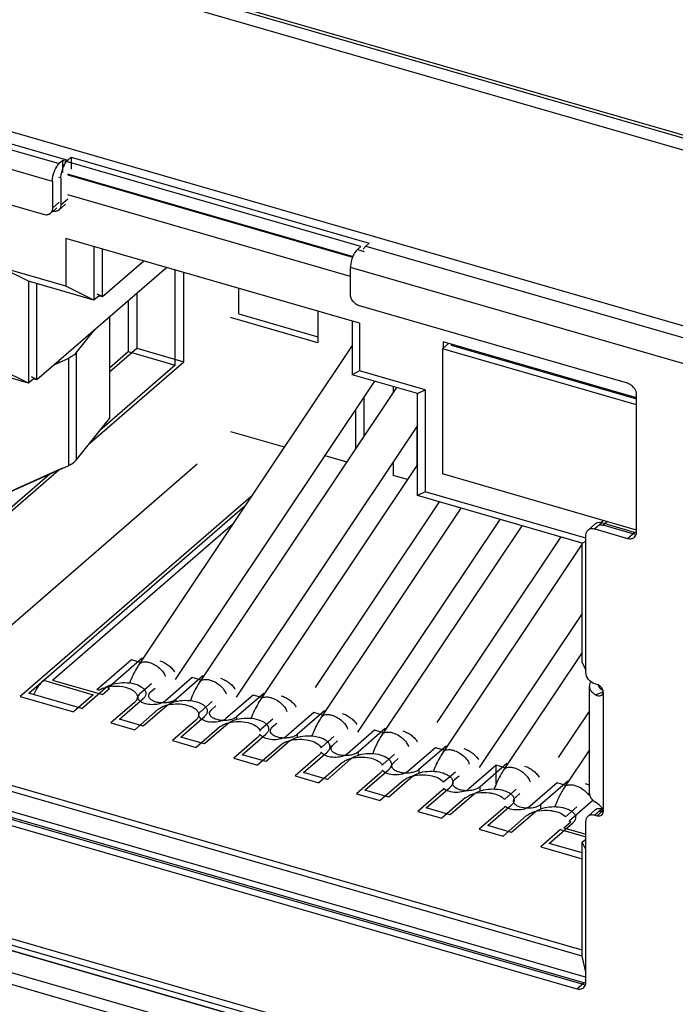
# Model space of a CAD drawing. Header units: millimetres. Extents: x 0 to 891, y -210 to 420.
# Tile 13 of 29: x 602 to 611, y 261 to 275. Entities that reach past the tile are written whole.
import ezdxf

# ---------------------------------------------------------------- set-up
doc = ezdxf.new("R2010")
doc.units = ezdxf.units.MM
doc.header["$LTSCALE"] = 0.01
doc.layers.get('0').update_dxf_attribs({"linetype": 'CONTINUOUS'})
doc.layers.add('02___PRT_ALL_AXES', color=7, linetype='CONTINUOUS')
doc.layers.add('INTF_YELLOW', color=7, linetype='CONTINUOUS')

msp = doc.modelspace()

# ---------------------------------------------------------------- linework, layer by layer
at = {"color": 7, "linetype": 'Continuous'}
for p, q in [((572.906, 284.146), (659.942, 259.021)), ((584.957, 280.841), (647.816, 262.695)), ((586.047, 280.569), (647.102, 262.944)), ((639.409, 262.394), (597.025, 274.629)), ((597.857, 274.216), (602.62, 272.841)), ((597.782, 274.151), (602.497, 272.79)), ((602.397, 272.53), (597.682, 273.891)), ((602.267, 272.048), (598.37, 273.173)), ((602.547, 272.833), (602.497, 272.79)), ((602.547, 272.66), (602.547, 272.833)), ((606.877, 271.583), (602.547, 272.833)), ((602.62, 272.841), (602.67, 272.884)), ((602.67, 272.884), (602.67, 272.711)), ((602.67, 272.884), (607, 271.634)), ((602.612, 272.641), (606.764, 271.442)), ((602.62, 272.624), (606.758, 271.43)), ((602.397, 272.53), (602.397, 272.14)), ((602.52, 272.581), (602.489, 272.59)), ((602.52, 272.581), (602.52, 272.191)), ((606.727, 271.15), (602.62, 272.336)), ((602.397, 272.14), (602.497, 272.227)), ((602.588, 272.202), (602.488, 272.115)), ((602.52, 272.191), (602.62, 272.278)), ((602.396, 272.091), (602.461, 272.147)), ((602.59, 271.703), (602.59, 271.01)), ((606.86, 270.471), (602.59, 271.703)), ((606.95, 271.591), (607, 271.634)), ((603, 271.585), (603, 270.805)), ((603.123, 270.857), (603.123, 271.549)), ((606.827, 271.54), (606.877, 271.583)), ((606.827, 271.54), (606.927, 271.511)), ((606.95, 271.591), (616.26, 268.903)), ((603.123, 270.857), (603.723, 271.376)), ((602.047, 271.08), (601.638, 271.285)), ((602.59, 271.01), (601.638, 271.285)), ((602.17, 269.651), (604.053, 271.281)), ((604.182, 269.861), (604.182, 271.244)), ((604.305, 269.912), (604.305, 271.208)), ((606.727, 270.89), (606.727, 271.28)), ((616.037, 268.592), (606.727, 271.28)), ((602.047, 271.08), (602.047, 269.6)), ((603, 270.805), (602.047, 271.08)), ((602.17, 269.651), (602.17, 271.045)), ((603, 270.805), (602.59, 271.01)), ((603.621, 270.907), (603.621, 270.11)), ((605.105, 270.605), (605.105, 270.977)), ((603.075, 270.87), (603, 270.805)), ((603.123, 270.857), (603.045, 270.895)), ((603.075, 270.87), (603.123, 270.857)), ((603.498, 270.801), (603.498, 270.058)), ((606.255, 270.645), (606.255, 270.186)), ((610.754, 269.598), (606.857, 270.723)), ((603.225, 270.564), (603.225, 269.087)), ((606.255, 270.186), (604.982, 270.554)), ((605.105, 270.605), (606.255, 270.273)), ((606.75, 270.502), (606.75, 269.723)), ((606.86, 270.471), (606.86, 269.778)), ((602.741, 270.04), (603.014, 270.381)), ((602.047, 269.6), (599.657, 270.29)), ((608.072, 270.199), (608.072, 270.105)), ((610.884, 269.387), (608.072, 270.199)), ((603.225, 269.767), (603.621, 270.11)), ((603.225, 269.822), (603.498, 270.058)), ((603.498, 270.058), (604.182, 269.861)), ((603.621, 270.11), (604.305, 269.912)), ((606.75, 270.148), (603.656, 265.517)), ((608.153, 270.175), (608.066, 270.1)), ((608.066, 270.1), (608.066, 268.281)), ((610.884, 269.286), (608.066, 270.1)), ((608.188, 270.151), (608.201, 270.162)), ((608.188, 270.151), (610.884, 269.373)), ((602.43, 269.876), (602.514, 269.914)), ((602.432, 269.873), (602.637, 269.965)), ((602.637, 268.406), (602.637, 269.965)), ((602.741, 270.04), (602.741, 268.481)), ((602.94, 268.73), (604.305, 269.912)), ((602.047, 269.6), (601.638, 269.804)), ((604.182, 269.861), (603.082, 268.908)), ((606.86, 269.778), (606.75, 269.723)), ((607.812, 269.503), (606.86, 269.778)), ((602.122, 269.665), (602.047, 269.6)), ((602.17, 269.651), (602.093, 269.69)), ((602.122, 269.665), (602.17, 269.651)), ((607.078, 269.628), (604.181, 265.293)), ((607.703, 269.448), (606.75, 269.723)), ((607.395, 269.537), (604.539, 265.262)), ((607.347, 269.551), (607.347, 269.464)), ((607.703, 269.448), (607.812, 269.503)), ((607.812, 269.503), (607.812, 268.022)), ((606.924, 268.831), (606.924, 269.398)), ((607.703, 267.967), (607.703, 269.448)), ((610.884, 267.438), (610.884, 269.43)), ((606.801, 269.214), (606.801, 268.647)), ((602.741, 268.481), (603.225, 269.087)), ((604.982, 268.9), (605.765, 268.674)), ((607.703, 268.987), (605.064, 265.038)), ((607.693, 268.972), (607.693, 268.405)), ((606.355, 268.547), (606.672, 268.455)), ((599.192, 266.859), (602.514, 268.355)), ((599.315, 266.911), (602.637, 268.406)), ((599.78, 264.339), (604.502, 268.428)), ((599.78, 265.993), (602.49, 268.34)), ((607.703, 268.42), (605.422, 265.007)), ((607.347, 268.454), (607.347, 268.26)), ((602.357, 268.28), (599.657, 265.942)), ((607.556, 268.2), (607.347, 268.26)), ((610.884, 267.467), (608.066, 268.281)), ((605.279, 267.947), (601.93, 265.046)), ((607.812, 268.022), (607.703, 267.967)), ((610.093, 267.277), (607.703, 267.967)), ((610.148, 267.348), (607.812, 268.022)), ((602.053, 265.098), (605.192, 267.816)), ((608.015, 267.877), (606.213, 265.18)), ((608.332, 267.785), (606.306, 264.752)), ((608.898, 267.622), (606.831, 264.528)), ((602.398, 265.287), (605.017, 267.555)), ((609.216, 267.53), (607.189, 264.497)), ((610.18, 267.467), (610.28, 267.554)), ((610.378, 267.57), (610.278, 267.483)), ((610.278, 267.483), (610.754, 267.346)), ((610.402, 267.605), (610.371, 267.578)), ((610.854, 267.433), (610.378, 267.57)), ((610.463, 267.589), (610.4, 267.535)), ((610.864, 267.401), (610.4, 267.535)), ((609.782, 267.367), (607.98, 264.67)), ((610.148, 265.399), (610.148, 267.391)), ((610.754, 267.346), (610.854, 267.433)), ((610.093, 267.266), (608.072, 264.242)), ((610.093, 267.277), (610.148, 267.305)), ((610.093, 265.536), (610.093, 267.277)), ((610.093, 266.256), (608.597, 264.018)), ((610.093, 265.689), (608.956, 263.987)), ((603.544, 265.579), (603.044, 265.146)), ((603.7, 265.604), (603.2, 265.171)), ((603.672, 265.542), (603.544, 265.579)), ((603.7, 265.604), (603.711, 265.6)), ((610.093, 265.536), (610.148, 265.434)), ((604.428, 265.324), (604.033, 264.982)), ((604.583, 265.349), (604.188, 265.007)), ((604.556, 265.287), (604.428, 265.324)), ((604.583, 265.349), (604.594, 265.345)), ((602.268, 265.284), (602.991, 265.075)), ((602.398, 265.287), (603.126, 265.077)), ((603.834, 265.23), (603.669, 265.087)), ((610.2, 265.197), (610.208, 265.238)), ((610.2, 263.638), (610.2, 265.197)), ((610.208, 265.238), (610.217, 265.258)), ((610.313, 265.222), (610.278, 265.232)), ((601.93, 265.046), (602.701, 264.824)), ((602.824, 264.875), (602.053, 265.098)), ((602.991, 265.075), (602.701, 264.824)), ((602.824, 264.875), (603.166, 265.172)), ((603.069, 265.139), (603.044, 265.146)), ((603.126, 265.077), (603.226, 265.163)), ((603.2, 265.171), (603.226, 265.163)), ((603.888, 265.167), (603.824, 265.112)), ((605.311, 265.069), (604.916, 264.727)), ((605.466, 265.094), (605.071, 264.752)), ((605.439, 265.032), (605.311, 265.069)), ((605.466, 265.094), (605.478, 265.09)), ((610.286, 265.073), (610.397, 265.117)), ((610.4, 265.11), (610.4, 263.378)), ((603.589, 264.963), (603.247, 264.666)), ((603.369, 264.718), (603.712, 265.014)), ((604.058, 264.914), (603.716, 264.618)), ((604.188, 265.007), (604.188, 264.972)), ((604.717, 264.975), (604.552, 264.832)), ((604.772, 264.912), (604.707, 264.857)), ((603.935, 264.863), (603.593, 264.566)), ((604.261, 264.46), (604.604, 264.757)), ((604.523, 264.784), (604.523, 264.782)), ((604.524, 264.78), (604.524, 264.782)), ((605.071, 264.752), (605.071, 264.713)), ((606.194, 264.814), (605.799, 264.472)), ((606.35, 264.839), (605.955, 264.497)), ((606.322, 264.777), (606.194, 264.814)), ((606.35, 264.839), (606.361, 264.835)), ((610.2, 264.839), (609.746, 264.16)), ((603.247, 264.666), (603.593, 264.566)), ((603.716, 264.618), (603.369, 264.718)), ((604.481, 264.706), (604.139, 264.409)), ((604.95, 264.657), (604.608, 264.36)), ((605.601, 264.72), (605.436, 264.577)), ((605.655, 264.657), (605.591, 264.602)), ((604.827, 264.606), (604.485, 264.309)), ((605.153, 264.203), (605.496, 264.499)), ((605.955, 264.497), (605.955, 264.453)), ((606.484, 264.465), (606.319, 264.322)), ((607.078, 264.559), (606.683, 264.217)), ((607.233, 264.584), (606.838, 264.242)), ((607.206, 264.522), (607.078, 264.559)), ((607.233, 264.584), (607.244, 264.58)), ((610.093, 261.362), (599.78, 264.339)), ((604.139, 264.409), (604.485, 264.309)), ((604.608, 264.36), (604.261, 264.46)), ((605.373, 264.448), (605.031, 264.151)), ((605.719, 264.348), (605.377, 264.051)), ((605.842, 264.399), (605.5, 264.103)), ((606.538, 264.402), (606.474, 264.347)), ((608.116, 264.329), (607.721, 263.987)), ((608.116, 264.329), (608.128, 264.325)), ((610.093, 261.276), (599.657, 264.288)), ((605.5, 264.103), (605.153, 264.203)), ((606.265, 264.191), (605.923, 263.894)), ((606.045, 263.945), (606.388, 264.242)), ((606.838, 264.242), (606.838, 264.194)), ((607.367, 264.21), (607.202, 264.067)), ((607.961, 264.304), (607.566, 263.962)), ((608.089, 264.267), (607.961, 264.304)), ((610.2, 264.272), (609.839, 263.732)), ((610.118, 260.89), (599.206, 264.04)), ((610.141, 260.97), (599.329, 264.091)), ((605.031, 264.151), (605.377, 264.051)), ((606.611, 264.091), (606.269, 263.794)), ((606.734, 264.142), (606.392, 263.845)), ((607.422, 264.147), (607.358, 264.092)), ((608.844, 264.049), (608.449, 263.707)), ((609, 264.074), (608.605, 263.732)), ((608.844, 263.779), (608.844, 264.049)), ((608.972, 264.012), (608.844, 264.049)), ((609, 264.074), (609.011, 264.07)), ((599.106, 263.953), (610.018, 260.803)), ((610.127, 260.859), (599.229, 264.005)), ((605.923, 263.894), (606.269, 263.794)), ((606.392, 263.845), (606.045, 263.945)), ((607.157, 263.933), (606.815, 263.636)), ((606.937, 263.688), (607.28, 263.984)), ((607.721, 263.987), (607.721, 263.934)), ((608.086, 263.812), (608.251, 263.955)), ((608.305, 263.892), (608.241, 263.837)), ((607.503, 263.833), (607.161, 263.536)), ((607.626, 263.884), (607.284, 263.588)), ((609.728, 263.794), (609.333, 263.452)), ((609.883, 263.819), (609.488, 263.477)), ((609.856, 263.757), (609.728, 263.794)), ((609.883, 263.819), (609.894, 263.815)), ((606.815, 263.636), (607.161, 263.536)), ((607.284, 263.588), (606.937, 263.688)), ((608.049, 263.676), (607.707, 263.379)), ((607.829, 263.43), (608.172, 263.727)), ((608.518, 263.627), (608.176, 263.33)), ((608.605, 263.732), (608.605, 263.674)), ((609.134, 263.7), (608.969, 263.557)), ((609.188, 263.637), (609.124, 263.582)), ((608.395, 263.576), (608.053, 263.279)), ((608.721, 263.173), (609.064, 263.469)), ((609.488, 263.477), (609.488, 263.414)), ((610.255, 263.541), (609.903, 263.236)), ((610.309, 263.497), (610.286, 263.514)), ((607.707, 263.379), (608.053, 263.279)), ((608.176, 263.33), (607.829, 263.43)), ((608.941, 263.418), (608.599, 263.121)), ((609.41, 263.369), (609.068, 263.073)), ((610.017, 263.445), (609.85, 263.301)), ((610.18, 263.31), (610.28, 263.397)), ((610.378, 263.413), (610.278, 263.327)), ((610.278, 263.327), (610.313, 263.316)), ((610.313, 263.316), (610.393, 263.386)), ((610.366, 263.417), (610.38, 263.429)), ((610.391, 263.409), (610.378, 263.413)), ((609.287, 263.318), (608.945, 263.021)), ((609.613, 262.915), (609.956, 263.212)), ((609.829, 263.142), (609.929, 263.228)), ((609.929, 263.228), (609.903, 263.236)), ((610.148, 260.896), (610.148, 263.234)), ((608.599, 263.121), (608.945, 263.021)), ((609.068, 263.073), (608.721, 263.173)), ((609.781, 263.115), (609.491, 262.864)), ((609.781, 263.115), (610.148, 263.009)), ((609.829, 263.142), (610.148, 263.049)), ((610.093, 262.777), (609.613, 262.915)), ((610.093, 262.93), (610.148, 262.977)), ((610.093, 261.276), (610.093, 262.93)), ((610.148, 262.827), (610.093, 262.93)), ((609.491, 262.864), (610.093, 262.69)), ((598.044, 262.615), (637.514, 251.221)), ((597.175, 262.375), (639.409, 250.183)), ((597.025, 262.245), (639.409, 250.01)), ((637.559, 251.115), (599.064, 262.227)), ((610.148, 261.042), (610.093, 261.276)), ((610.018, 260.803), (610.118, 260.89))]:
    msp.add_line(p, q, dxfattribs=at)
for centre, radius, start, end in [((602.935, 272.581), 0.413, 153.6626, 159.0069), ((602.949, 272.57), 0.43, 168.7227, 170.5202), ((602.96, 272.568), 0.441, 167.3908, 168.7225), ((602.975, 272.565), 0.457, 158.9705, 167.4049), ((602.31, 272.128), 0.0843, 305.428, 310.9823), ((602.433, 272.179), 0.0843, 304.9634, 310.9817), ((602.432, 272.18), 0.0854, 311.0106, 320.7885), ((607.156, 271.274), 0.429, 156.672, 158.9562), ((602.353, 268.715), 0.395, 294.1634, 298.9667), ((602.475, 268.767), 0.395, 294.1634, 298.9667), ((610.335, 267.49), 0.0843, 125.428, 130.9823), ((610.339, 267.437), 0.139, 73.8681, 79.9826), ((610.76, 267.438), 0.124, 355.9495, 0.0127), ((603.294, 264.71), 0.487, 103.0204, 105.4053), ((603.315, 264.995), 0.231, 123.6506, 125.1124), ((603.301, 264.68), 0.518, 101.7529, 103.0327), ((603.33, 264.972), 0.259, 119.455, 123.5996), ((603.307, 264.651), 0.548, 99.1695, 101.7424), ((603.313, 264.608), 0.591, 94.3233, 99.1537), ((610.301, 265.197), 0.101, 179.8572, 189.4077), ((602.993, 264.664), 0.963, 153.7006, 154.5302), ((603.948, 265.08), 0.13, 306.317, 310.8244), ((604.197, 264.402), 0.539, 98.4022, 103.3024), ((604.728, 265.04), 0.364, 256.975, 262.2311), ((604.835, 264.821), 0.124, 308.591, 310.876), ((605.088, 264.152), 0.531, 99.7723, 103.0007), ((605.411, 264.553), 0.134, 37.1822, 40.7895), ((605.979, 263.898), 0.528, 100.4494, 102.7942), ((606.227, 264.204), 0.253, 57.1755, 59.5893), ((606.35, 264.32), 0.0799, 0.1639, 9.6654), ((606.344, 264.322), 0.0859, 340.9982, 345.6203), ((606.87, 263.643), 0.525, 100.9843, 102.6001), ((607.108, 263.928), 0.275, 59.6581, 60.9977), ((607.118, 263.946), 0.254, 57.1769, 59.6734), ((607.237, 264.064), 0.0848, 342.7927, 345.6369), ((607.762, 263.388), 0.523, 101.4493, 102.407), ((608.266, 263.784), 0.0529, 173.9357, 179.9513), ((608.266, 263.784), 0.0533, 180.0039, 190.9559), ((608.657, 263.115), 0.539, 98.4987, 103.2942), ((608.916, 263.453), 0.228, 53.9387, 57.1848), ((608.929, 263.47), 0.207, 51.4853, 53.9249), ((609.044, 263.471), 0.114, 130.8528, 134.7314), ((609.017, 263.55), 0.0891, 337.9408, 343.7083), ((609.161, 263.525), 0.0655, 152.6379, 156.2892), ((609.027, 263.548), 0.0792, 0.1343, 5.3144), ((609.549, 262.86), 0.536, 98.945, 103.2075), ((609.809, 263.196), 0.227, 53.8095, 57.1873), ((610.335, 263.333), 0.0843, 125.428, 130.9823), ((610.339, 263.28), 0.139, 73.8681, 79.9826), ((610.364, 263.255), 0.128, 81.4345, 85.1948), ((610.362, 263.246), 0.138, 73.8512, 81.3953), ((610.024, 260.896), 0.124, 355.9495, 0.0127)]:
    msp.add_arc(centre, radius, start, end, dxfattribs=at)
for points, knots in [([(602.397, 272.53), (602.397, 272.58), (602.413, 272.655), (602.454, 272.741), (602.482, 272.776), (602.497, 272.79)], [0, 0, 0, 0, 0.530636, 0.788415, 1, 1, 1, 1]), ([(602.564, 272.764), (602.568, 272.772), (602.583, 272.8), (602.602, 272.826), (602.62, 272.841)], [0, 0, 0, 0, 0.281516, 1, 1, 1, 1]), ([(602.52, 272.581), (602.52, 272.586), (602.52, 272.606), (602.522, 272.626), (602.525, 272.641)], [0, 0, 0, 0, 0.237737, 1, 1, 1, 1]), ([(602.52, 272.191), (602.52, 272.187), (602.519, 272.171), (602.515, 272.155), (602.51, 272.144)], [0, 0, 0, 0, 0.260299, 1, 1, 1, 1]), ([(602.317, 272.043), (602.313, 272.043), (602.296, 272.042), (602.279, 272.044), (602.267, 272.048)], [0, 0, 0, 0, 0.240571, 1, 1, 1, 1]), ([(602.359, 272.059), (602.35, 272.053), (602.336, 272.046), (602.321, 272.044), (602.317, 272.043)], [0, 0, 0, 0, 0.741367, 1, 1, 1, 1]), ([(602.397, 272.14), (602.397, 272.136), (602.396, 272.12), (602.392, 272.104), (602.387, 272.093)], [0, 0, 0, 0, 0.260299, 1, 1, 1, 1]), ([(606.827, 271.54), (606.814, 271.528), (606.789, 271.497), (606.771, 271.463), (606.763, 271.443)], [0, 0, 0, 0, 0.452666, 1, 1, 1, 1]), ([(606.95, 271.591), (606.946, 271.588), (606.932, 271.574), (606.92, 271.557), (606.911, 271.544)], [0, 0, 0, 0, 0.223707, 1, 1, 1, 1]), ([(606.756, 271.428), (606.752, 271.415), (606.736, 271.368), (606.727, 271.317), (606.727, 271.28)], [0, 0, 0, 0, 0.258185, 1, 1, 1, 1]), ([(606.857, 270.723), (606.821, 270.733), (606.757, 270.78), (606.727, 270.853), (606.727, 270.89)], [0, 0, 0, 0, 0.505913, 1, 1, 1, 1]), ([(602.716, 270.014), (602.71, 270.009), (602.686, 269.99), (602.659, 269.975), (602.637, 269.965)], [0, 0, 0, 0, 0.230544, 1, 1, 1, 1]), ([(610.804, 269.573), (610.8, 269.576), (610.785, 269.586), (610.767, 269.594), (610.754, 269.598)], [0, 0, 0, 0, 0.258277, 1, 1, 1, 1]), ([(610.884, 269.43), (610.884, 269.439), (610.88, 269.476), (610.863, 269.511), (610.846, 269.533)], [0, 0, 0, 0, 0.235915, 1, 1, 1, 1]), ([(610.148, 267.391), (610.148, 267.406), (610.153, 267.434), (610.169, 267.458), (610.18, 267.467)], [0, 0, 0, 0, 0.519904, 1, 1, 1, 1]), ([(610.18, 267.467), (610.192, 267.478), (610.225, 267.492), (610.26, 267.488), (610.278, 267.483)], [0, 0, 0, 0, 0.473395, 1, 1, 1, 1]), ([(610.363, 267.573), (610.35, 267.576), (610.322, 267.576), (610.296, 267.566), (610.286, 267.559)], [0, 0, 0, 0, 0.521097, 1, 1, 1, 1]), ([(610.754, 267.346), (610.772, 267.341), (610.807, 267.337), (610.84, 267.352), (610.852, 267.363)], [0, 0, 0, 0, 0.526605, 1, 1, 1, 1]), ([(610.852, 267.363), (610.862, 267.371), (610.877, 267.391), (610.883, 267.417), (610.884, 267.43)], [0, 0, 0, 0, 0.482798, 1, 1, 1, 1]), ([(603.656, 265.517), (603.642, 265.497), (603.588, 265.41), (603.545, 265.317), (603.518, 265.244)], [0, 0, 0, 0, 0.238858, 1, 1, 1, 1]), ([(603.656, 265.517), (603.662, 265.526), (603.679, 265.542), (603.715, 265.553), (603.758, 265.553), (603.788, 265.547), (603.804, 265.542)], [0, 0, 0, 0, 0.19759, 0.423184, 0.691181, 1, 1, 1, 1]), ([(603.804, 265.542), (603.858, 265.527), (603.933, 265.484), (604.006, 265.407), (604.03, 265.362), (604.036, 265.341)], [0, 0, 0, 0, 0.529929, 0.784983, 1, 1, 1, 1]), ([(603.955, 265.568), (603.977, 265.562), (604.02, 265.544), (604.079, 265.507), (604.13, 265.462), (604.158, 265.426), (604.169, 265.408)], [0, 0, 0, 0, 0.249164, 0.511078, 0.767197, 1, 1, 1, 1]), ([(610.278, 265.232), (610.242, 265.242), (610.178, 265.289), (610.148, 265.363), (610.148, 265.399)], [0, 0, 0, 0, 0.505913, 1, 1, 1, 1]), ([(602.268, 265.284), (602.24, 265.26), (602.188, 265.199), (602.148, 265.129), (602.129, 265.091)], [0, 0, 0, 0, 0.456436, 1, 1, 1, 1]), ([(603.069, 265.139), (603.075, 265.143), (603.106, 265.161), (603.138, 265.173), (603.164, 265.18)], [0, 0, 0, 0, 0.228883, 1, 1, 1, 1]), ([(603.203, 265.197), (603.237, 265.217), (603.319, 265.244), (603.449, 265.255), (603.577, 265.24), (603.656, 265.21), (603.688, 265.189)], [0, 0, 0, 0, 0.235588, 0.505278, 0.772163, 1, 1, 1, 1]), ([(603.269, 265.197), (603.289, 265.199), (603.366, 265.201), (603.444, 265.19), (603.497, 265.171)], [0, 0, 0, 0, 0.259705, 1, 1, 1, 1]), ([(603.688, 265.189), (603.693, 265.186), (603.711, 265.173), (603.728, 265.157), (603.737, 265.144)], [0, 0, 0, 0, 0.27375, 1, 1, 1, 1]), ([(604.539, 265.262), (604.525, 265.242), (604.471, 265.155), (604.428, 265.061), (604.401, 264.988)], [0, 0, 0, 0, 0.238841, 1, 1, 1, 1]), ([(604.539, 265.262), (604.545, 265.271), (604.562, 265.287), (604.598, 265.298), (604.641, 265.298), (604.672, 265.292), (604.688, 265.287)], [0, 0, 0, 0, 0.19759, 0.423184, 0.691181, 1, 1, 1, 1]), ([(604.688, 265.287), (604.741, 265.272), (604.816, 265.229), (604.889, 265.152), (604.913, 265.107), (604.92, 265.086)], [0, 0, 0, 0, 0.529929, 0.784983, 1, 1, 1, 1]), ([(604.839, 265.313), (604.86, 265.307), (604.903, 265.289), (604.963, 265.252), (605.014, 265.207), (605.041, 265.171), (605.052, 265.153)], [0, 0, 0, 0, 0.249164, 0.511078, 0.767197, 1, 1, 1, 1]), ([(610.227, 265.123), (610.224, 265.128), (610.212, 265.145), (610.204, 265.165), (610.201, 265.18)], [0, 0, 0, 0, 0.267897, 1, 1, 1, 1]), ([(610.346, 265.205), (610.344, 265.207), (610.333, 265.214), (610.322, 265.219), (610.313, 265.222)], [0, 0, 0, 0, 0.258277, 1, 1, 1, 1]), ([(610.35, 265.175), (610.348, 265.177), (610.339, 265.189), (610.332, 265.202), (610.329, 265.212)], [0, 0, 0, 0, 0.262683, 1, 1, 1, 1]), ([(603.497, 265.171), (603.517, 265.164), (603.552, 265.149), (603.595, 265.118), (603.624, 265.082), (603.631, 265.055), (603.631, 265.042)], [0, 0, 0, 0, 0.312304, 0.58001, 0.804384, 1, 1, 1, 1]), ([(603.642, 265.048), (603.643, 265.051), (603.649, 265.067), (603.66, 265.079), (603.669, 265.087)], [0, 0, 0, 0, 0.228498, 1, 1, 1, 1]), ([(603.738, 265.044), (603.736, 265.041), (603.729, 265.03), (603.719, 265.021), (603.712, 265.014)], [0, 0, 0, 0, 0.237027, 1, 1, 1, 1]), ([(603.737, 265.144), (603.74, 265.14), (603.749, 265.125), (603.754, 265.106), (603.754, 265.093)], [0, 0, 0, 0, 0.266995, 1, 1, 1, 1]), ([(603.754, 265.093), (603.754, 265.089), (603.753, 265.071), (603.745, 265.055), (603.738, 265.044)], [0, 0, 0, 0, 0.240258, 1, 1, 1, 1]), ([(603.796, 265.059), (603.796, 265.069), (603.802, 265.089), (603.816, 265.104), (603.824, 265.112)], [0, 0, 0, 0, 0.461002, 1, 1, 1, 1]), ([(604.188, 265.007), (604.175, 264.996), (604.142, 264.977), (604.085, 264.96), (604.019, 264.953), (603.953, 264.956), (603.892, 264.969), (603.848, 264.988), (603.821, 265.009), (603.803, 265.028), (603.796, 265.047), (603.796, 265.059)], [0, 0, 0, 0, 0.114013, 0.250487, 0.400952, 0.553833, 0.697127, 0.820778, 0.873561, 0.92029, 1, 1, 1, 1]), ([(605.422, 265.007), (605.428, 265.016), (605.446, 265.032), (605.482, 265.043), (605.525, 265.043), (605.555, 265.037), (605.571, 265.032)], [0, 0, 0, 0, 0.19759, 0.423184, 0.691181, 1, 1, 1, 1]), ([(605.722, 265.058), (605.744, 265.052), (605.787, 265.034), (605.846, 264.997), (605.897, 264.952), (605.925, 264.916), (605.935, 264.898)], [0, 0, 0, 0, 0.249164, 0.511078, 0.767197, 1, 1, 1, 1]), ([(610.286, 265.073), (610.28, 265.077), (610.258, 265.091), (610.239, 265.109), (610.227, 265.123)], [0, 0, 0, 0, 0.270245, 1, 1, 1, 1]), ([(610.309, 265.062), (610.321, 265.058), (610.345, 265.054), (610.37, 265.063), (610.379, 265.07)], [0, 0, 0, 0, 0.500964, 1, 1, 1, 1]), ([(610.392, 265.135), (610.388, 265.138), (610.373, 265.15), (610.359, 265.163), (610.35, 265.175)], [0, 0, 0, 0, 0.265845, 1, 1, 1, 1]), ([(610.379, 265.07), (610.382, 265.072), (610.394, 265.082), (610.4, 265.098), (610.4, 265.11)], [0, 0, 0, 0, 0.238931, 1, 1, 1, 1]), ([(610.4, 265.11), (610.4, 265.113), (610.399, 265.125), (610.396, 265.137), (610.393, 265.145)], [0, 0, 0, 0, 0.240009, 1, 1, 1, 1]), ([(603.628, 265.019), (603.626, 265.014), (603.618, 264.992), (603.602, 264.975), (603.589, 264.963)], [0, 0, 0, 0, 0.228933, 1, 1, 1, 1]), ([(603.685, 264.97), (603.672, 264.978), (603.651, 264.996), (603.641, 265.023), (603.641, 265.035)], [0, 0, 0, 0, 0.554583, 1, 1, 1, 1]), ([(603.753, 264.942), (603.747, 264.943), (603.723, 264.95), (603.7, 264.961), (603.685, 264.97)], [0, 0, 0, 0, 0.271048, 1, 1, 1, 1]), ([(603.978, 264.951), (603.95, 264.941), (603.889, 264.928), (603.827, 264.929), (603.795, 264.933)], [0, 0, 0, 0, 0.483326, 1, 1, 1, 1]), ([(603.935, 264.863), (603.941, 264.867), (603.965, 264.886), (603.992, 264.9), (604.014, 264.908)], [0, 0, 0, 0, 0.226363, 1, 1, 1, 1]), ([(604.025, 264.976), (604.021, 264.973), (604.007, 264.964), (603.991, 264.956), (603.978, 264.951)], [0, 0, 0, 0, 0.230954, 1, 1, 1, 1]), ([(604.014, 264.908), (604.018, 264.91), (604.038, 264.917), (604.058, 264.923), (604.073, 264.927)], [0, 0, 0, 0, 0.241161, 1, 1, 1, 1]), ([(604.072, 264.925), (604.104, 264.949), (604.188, 264.982), (604.323, 264.998), (604.46, 264.985), (604.545, 264.954), (604.58, 264.932)], [0, 0, 0, 0, 0.22608, 0.495615, 0.767703, 1, 1, 1, 1]), ([(604.118, 264.935), (604.163, 264.942), (604.253, 264.945), (604.341, 264.929), (604.382, 264.915)], [0, 0, 0, 0, 0.512252, 1, 1, 1, 1]), ([(604.382, 264.915), (604.403, 264.909), (604.439, 264.894), (604.485, 264.863), (604.516, 264.826), (604.523, 264.797), (604.523, 264.784)], [0, 0, 0, 0, 0.313566, 0.581951, 0.806003, 1, 1, 1, 1]), ([(604.58, 264.932), (604.584, 264.929), (604.601, 264.918), (604.616, 264.904), (604.625, 264.892)], [0, 0, 0, 0, 0.270784, 1, 1, 1, 1]), ([(604.625, 264.892), (604.628, 264.888), (604.64, 264.871), (604.646, 264.85), (604.646, 264.836)], [0, 0, 0, 0, 0.270555, 1, 1, 1, 1]), ([(605.422, 265.007), (605.409, 264.987), (605.355, 264.9), (605.311, 264.806), (605.284, 264.732)], [0, 0, 0, 0, 0.238824, 1, 1, 1, 1]), ([(605.571, 265.032), (605.625, 265.017), (605.699, 264.974), (605.772, 264.897), (605.797, 264.852), (605.803, 264.831)], [0, 0, 0, 0, 0.529929, 0.784983, 1, 1, 1, 1]), ([(604.523, 264.782), (604.523, 264.768), (604.513, 264.738), (604.493, 264.716), (604.481, 264.706)], [0, 0, 0, 0, 0.46124, 1, 1, 1, 1]), ([(604.524, 264.782), (604.524, 264.786), (604.528, 264.806), (604.541, 264.822), (604.552, 264.832)], [0, 0, 0, 0, 0.227352, 1, 1, 1, 1]), ([(604.646, 264.684), (604.629, 264.688), (604.601, 264.697), (604.566, 264.715), (604.537, 264.739), (604.524, 264.764), (604.524, 264.78)], [0, 0, 0, 0, 0.319747, 0.529896, 0.711322, 1, 1, 1, 1]), ([(604.628, 264.784), (604.627, 264.781), (604.619, 264.772), (604.611, 264.763), (604.604, 264.757)], [0, 0, 0, 0, 0.237943, 1, 1, 1, 1]), ([(604.646, 264.836), (604.646, 264.831), (604.644, 264.813), (604.636, 264.795), (604.628, 264.784)], [0, 0, 0, 0, 0.239402, 1, 1, 1, 1]), ([(604.679, 264.804), (604.679, 264.814), (604.685, 264.834), (604.699, 264.849), (604.707, 264.857)], [0, 0, 0, 0, 0.460988, 1, 1, 1, 1]), ([(605.071, 264.752), (605.058, 264.741), (605.025, 264.722), (604.968, 264.705), (604.903, 264.698), (604.836, 264.701), (604.775, 264.714), (604.731, 264.733), (604.704, 264.754), (604.686, 264.773), (604.679, 264.792), (604.679, 264.804)], [0, 0, 0, 0, 0.11401, 0.250477, 0.400924, 0.553811, 0.697119, 0.820774, 0.873557, 0.920289, 1, 1, 1, 1]), ([(606.306, 264.752), (606.292, 264.732), (606.238, 264.644), (606.194, 264.55), (606.167, 264.476)], [0, 0, 0, 0, 0.238807, 1, 1, 1, 1]), ([(606.306, 264.752), (606.312, 264.761), (606.329, 264.777), (606.365, 264.788), (606.408, 264.788), (606.438, 264.782), (606.454, 264.777)], [0, 0, 0, 0, 0.19759, 0.423184, 0.691181, 1, 1, 1, 1]), ([(606.454, 264.777), (606.508, 264.762), (606.583, 264.719), (606.656, 264.642), (606.68, 264.597), (606.686, 264.576)], [0, 0, 0, 0, 0.529929, 0.784983, 1, 1, 1, 1]), ([(606.605, 264.803), (606.627, 264.797), (606.67, 264.779), (606.729, 264.742), (606.78, 264.697), (606.808, 264.661), (606.819, 264.643)], [0, 0, 0, 0, 0.249164, 0.511078, 0.767197, 1, 1, 1, 1]), ([(604.864, 264.697), (604.836, 264.686), (604.774, 264.673), (604.71, 264.674), (604.678, 264.678)], [0, 0, 0, 0, 0.482512, 1, 1, 1, 1]), ([(604.827, 264.606), (604.832, 264.61), (604.855, 264.627), (604.88, 264.64), (604.9, 264.648)], [0, 0, 0, 0, 0.22754, 1, 1, 1, 1]), ([(604.912, 264.724), (604.909, 264.721), (604.894, 264.711), (604.877, 264.702), (604.864, 264.697)], [0, 0, 0, 0, 0.228989, 1, 1, 1, 1]), ([(604.9, 264.648), (604.906, 264.651), (604.928, 264.659), (604.95, 264.666), (604.968, 264.67)], [0, 0, 0, 0, 0.239735, 1, 1, 1, 1]), ([(604.966, 264.669), (604.999, 264.692), (605.082, 264.725), (605.217, 264.741), (605.353, 264.727), (605.438, 264.696), (605.472, 264.674)], [0, 0, 0, 0, 0.227006, 0.496567, 0.768149, 1, 1, 1, 1]), ([(604.997, 264.676), (605.043, 264.683), (605.133, 264.688), (605.223, 264.674), (605.266, 264.661)], [0, 0, 0, 0, 0.509193, 1, 1, 1, 1]), ([(605.266, 264.661), (605.301, 264.65), (605.36, 264.625), (605.406, 264.574), (605.412, 264.548)], [0, 0, 0, 0, 0.577047, 1, 1, 1, 1]), ([(605.472, 264.674), (605.476, 264.672), (605.49, 264.662), (605.504, 264.65), (605.512, 264.64)], [0, 0, 0, 0, 0.267838, 1, 1, 1, 1]), ([(605.527, 264.62), (605.528, 264.616), (605.535, 264.603), (605.538, 264.589), (605.538, 264.578)], [0, 0, 0, 0, 0.261678, 1, 1, 1, 1]), ([(605.412, 264.503), (605.41, 264.499), (605.402, 264.477), (605.386, 264.46), (605.373, 264.448)], [0, 0, 0, 0, 0.228558, 1, 1, 1, 1]), ([(605.412, 264.548), (605.414, 264.55), (605.42, 264.561), (605.428, 264.571), (605.436, 264.577)], [0, 0, 0, 0, 0.231045, 1, 1, 1, 1]), ([(605.743, 264.441), (605.712, 264.429), (605.645, 264.417), (605.547, 264.422), (605.463, 264.447), (605.42, 264.483), (605.412, 264.503)], [0, 0, 0, 0, 0.27486, 0.564685, 0.81703, 1, 1, 1, 1]), ([(605.519, 264.524), (605.514, 264.517), (605.506, 264.509), (605.498, 264.501), (605.496, 264.499)], [0, 0, 0, 0, 0.738199, 1, 1, 1, 1]), ([(605.538, 264.578), (605.538, 264.573), (605.536, 264.554), (605.527, 264.536), (605.519, 264.524)], [0, 0, 0, 0, 0.238525, 1, 1, 1, 1]), ([(605.563, 264.549), (605.563, 264.559), (605.569, 264.579), (605.583, 264.594), (605.591, 264.602)], [0, 0, 0, 0, 0.460981, 1, 1, 1, 1]), ([(605.955, 264.497), (605.942, 264.486), (605.909, 264.467), (605.851, 264.45), (605.786, 264.443), (605.719, 264.446), (605.658, 264.459), (605.614, 264.478), (605.588, 264.499), (605.57, 264.518), (605.563, 264.537), (605.563, 264.549)], [0, 0, 0, 0, 0.114014, 0.25049, 0.400953, 0.553844, 0.697142, 0.820789, 0.873569, 0.920296, 1, 1, 1, 1]), ([(605.799, 264.472), (605.796, 264.469), (605.779, 264.456), (605.759, 264.446), (605.743, 264.441)], [0, 0, 0, 0, 0.225151, 1, 1, 1, 1]), ([(605.859, 264.413), (605.891, 264.435), (605.972, 264.466), (606.103, 264.483), (606.236, 264.471), (606.32, 264.443), (606.355, 264.422)], [0, 0, 0, 0, 0.225936, 0.493464, 0.764718, 1, 1, 1, 1]), ([(607.189, 264.497), (607.175, 264.477), (607.121, 264.389), (607.077, 264.294), (607.05, 264.22)], [0, 0, 0, 0, 0.23879, 1, 1, 1, 1]), ([(607.189, 264.497), (607.195, 264.506), (607.212, 264.522), (607.248, 264.533), (607.292, 264.533), (607.322, 264.527), (607.338, 264.522)], [0, 0, 0, 0, 0.19759, 0.423184, 0.691181, 1, 1, 1, 1]), ([(607.338, 264.522), (607.391, 264.507), (607.466, 264.464), (607.539, 264.387), (607.563, 264.342), (607.57, 264.321)], [0, 0, 0, 0, 0.529929, 0.784983, 1, 1, 1, 1]), ([(607.489, 264.548), (607.51, 264.542), (607.553, 264.524), (607.613, 264.487), (607.664, 264.442), (607.691, 264.406), (607.702, 264.388)], [0, 0, 0, 0, 0.249164, 0.511078, 0.767197, 1, 1, 1, 1]), ([(605.719, 264.348), (605.724, 264.352), (605.746, 264.369), (605.77, 264.382), (605.79, 264.39)], [0, 0, 0, 0, 0.228125, 1, 1, 1, 1]), ([(605.79, 264.39), (605.795, 264.392), (605.819, 264.401), (605.843, 264.408), (605.862, 264.413)], [0, 0, 0, 0, 0.23897, 1, 1, 1, 1]), ([(605.883, 264.417), (605.928, 264.425), (606.017, 264.431), (606.106, 264.418), (606.149, 264.406)], [0, 0, 0, 0, 0.50684, 1, 1, 1, 1]), ([(606.149, 264.406), (606.183, 264.396), (606.242, 264.373), (606.29, 264.326), (606.301, 264.301)], [0, 0, 0, 0, 0.571788, 1, 1, 1, 1]), ([(606.301, 264.301), (606.302, 264.303), (606.307, 264.311), (606.314, 264.318), (606.319, 264.322)], [0, 0, 0, 0, 0.235602, 1, 1, 1, 1]), ([(606.364, 264.417), (606.367, 264.415), (606.38, 264.406), (606.391, 264.396), (606.399, 264.388)], [0, 0, 0, 0, 0.264931, 1, 1, 1, 1]), ([(606.399, 264.388), (606.401, 264.386), (606.408, 264.378), (606.415, 264.369), (606.419, 264.362)], [0, 0, 0, 0, 0.262432, 1, 1, 1, 1]), ([(606.45, 264.316), (606.452, 264.318), (606.458, 264.33), (606.467, 264.34), (606.474, 264.347)], [0, 0, 0, 0, 0.230832, 1, 1, 1, 1]), ([(606.301, 264.238), (606.299, 264.233), (606.29, 264.216), (606.277, 264.2), (606.265, 264.191)], [0, 0, 0, 0, 0.230311, 1, 1, 1, 1]), ([(606.63, 264.187), (606.601, 264.175), (606.537, 264.162), (606.442, 264.165), (606.359, 264.187), (606.313, 264.219), (606.301, 264.238)], [0, 0, 0, 0, 0.26696, 0.551945, 0.807416, 1, 1, 1, 1]), ([(606.425, 264.294), (606.424, 264.289), (606.415, 264.269), (606.4, 264.253), (606.388, 264.242)], [0, 0, 0, 0, 0.229814, 1, 1, 1, 1]), ([(606.446, 264.294), (606.446, 264.3), (606.447, 264.307), (606.45, 264.314), (606.45, 264.316)], [0, 0, 0, 0, 0.742706, 1, 1, 1, 1]), ([(606.838, 264.242), (606.825, 264.231), (606.792, 264.212), (606.735, 264.195), (606.669, 264.188), (606.603, 264.191), (606.542, 264.204), (606.498, 264.223), (606.471, 264.244), (606.453, 264.263), (606.446, 264.282), (606.446, 264.294)], [0, 0, 0, 0, 0.114012, 0.250484, 0.400936, 0.553825, 0.697133, 0.820786, 0.873567, 0.920294, 1, 1, 1, 1]), ([(606.683, 264.217), (606.679, 264.214), (606.663, 264.202), (606.644, 264.192), (606.63, 264.187)], [0, 0, 0, 0, 0.226087, 1, 1, 1, 1]), ([(606.753, 264.156), (606.784, 264.177), (606.863, 264.208), (606.992, 264.225), (607.123, 264.215), (607.206, 264.188), (607.241, 264.168)], [0, 0, 0, 0, 0.225498, 0.491811, 0.762747, 1, 1, 1, 1]), ([(608.072, 264.242), (608.059, 264.222), (608.004, 264.133), (607.96, 264.038), (607.933, 263.964)], [0, 0, 0, 0, 0.238764, 1, 1, 1, 1]), ([(608.072, 264.242), (608.078, 264.251), (608.096, 264.267), (608.132, 264.278), (608.175, 264.278), (608.205, 264.272), (608.221, 264.267)], [0, 0, 0, 0, 0.19759, 0.423184, 0.691181, 1, 1, 1, 1]), ([(608.221, 264.267), (608.275, 264.252), (608.349, 264.209), (608.422, 264.132), (608.447, 264.087), (608.453, 264.066)], [0, 0, 0, 0, 0.529929, 0.784983, 1, 1, 1, 1]), ([(608.372, 264.293), (608.394, 264.287), (608.437, 264.269), (608.496, 264.232), (608.547, 264.187), (608.575, 264.151), (608.585, 264.133)], [0, 0, 0, 0, 0.249164, 0.511078, 0.767197, 1, 1, 1, 1]), ([(606.611, 264.091), (606.616, 264.094), (606.637, 264.111), (606.661, 264.123), (606.68, 264.131)], [0, 0, 0, 0, 0.228587, 1, 1, 1, 1]), ([(606.68, 264.131), (606.685, 264.134), (606.71, 264.144), (606.736, 264.151), (606.756, 264.156)], [0, 0, 0, 0, 0.238336, 1, 1, 1, 1]), ([(606.77, 264.159), (606.814, 264.167), (606.902, 264.173), (606.99, 264.162), (607.032, 264.151)], [0, 0, 0, 0, 0.504736, 1, 1, 1, 1]), ([(607.032, 264.151), (607.066, 264.142), (607.125, 264.12), (607.176, 264.077), (607.188, 264.053)], [0, 0, 0, 0, 0.567555, 1, 1, 1, 1]), ([(607.256, 264.159), (607.259, 264.158), (607.269, 264.151), (607.279, 264.143), (607.286, 264.136)], [0, 0, 0, 0, 0.262076, 1, 1, 1, 1]), ([(607.318, 264.039), (607.317, 264.034), (607.308, 264.013), (607.293, 263.996), (607.28, 263.984)], [0, 0, 0, 0, 0.22925, 1, 1, 1, 1]), ([(607.286, 264.136), (607.288, 264.134), (607.298, 264.124), (607.306, 264.113), (607.311, 264.105)], [0, 0, 0, 0, 0.265392, 1, 1, 1, 1]), ([(607.311, 264.105), (607.312, 264.101), (607.319, 264.088), (607.322, 264.074), (607.322, 264.063)], [0, 0, 0, 0, 0.261678, 1, 1, 1, 1]), ([(607.329, 264.039), (607.329, 264.045), (607.331, 264.052), (607.333, 264.059), (607.334, 264.06)], [0, 0, 0, 0, 0.742775, 1, 1, 1, 1]), ([(607.721, 263.987), (607.708, 263.976), (607.675, 263.957), (607.618, 263.94), (607.553, 263.933), (607.486, 263.936), (607.425, 263.949), (607.381, 263.968), (607.354, 263.989), (607.336, 264.008), (607.329, 264.027), (607.329, 264.039)], [0, 0, 0, 0, 0.114013, 0.250487, 0.400952, 0.553833, 0.697127, 0.820778, 0.873561, 0.92029, 1, 1, 1, 1]), ([(607.334, 264.06), (607.335, 264.063), (607.341, 264.075), (607.35, 264.085), (607.358, 264.092)], [0, 0, 0, 0, 0.230793, 1, 1, 1, 1]), ([(609.255, 264.038), (609.277, 264.032), (609.32, 264.014), (609.379, 263.977), (609.43, 263.932), (609.458, 263.896), (609.469, 263.878)], [0, 0, 0, 0, 0.249164, 0.511078, 0.767197, 1, 1, 1, 1]), ([(607.19, 263.974), (607.188, 263.971), (607.18, 263.955), (607.167, 263.942), (607.157, 263.933)], [0, 0, 0, 0, 0.231988, 1, 1, 1, 1]), ([(607.566, 263.962), (607.543, 263.942), (607.477, 263.915), (607.371, 263.905), (607.269, 263.921), (607.208, 263.953), (607.19, 263.974)], [0, 0, 0, 0, 0.229859, 0.51284, 0.788239, 1, 1, 1, 1]), ([(607.57, 263.873), (607.576, 263.876), (607.602, 263.886), (607.629, 263.894), (607.649, 263.898)], [0, 0, 0, 0, 0.237761, 1, 1, 1, 1]), ([(607.646, 263.899), (607.677, 263.92), (607.754, 263.951), (607.88, 263.967), (608.01, 263.958), (608.092, 263.933), (608.127, 263.914)], [0, 0, 0, 0, 0.225116, 0.490288, 0.760902, 1, 1, 1, 1]), ([(607.658, 263.9), (607.7, 263.909), (607.787, 263.916), (607.873, 263.906), (607.915, 263.896)], [0, 0, 0, 0, 0.502808, 1, 1, 1, 1]), ([(607.915, 263.896), (607.949, 263.887), (608.009, 263.866), (608.061, 263.826), (608.076, 263.803)], [0, 0, 0, 0, 0.563846, 1, 1, 1, 1]), ([(608.956, 263.987), (608.942, 263.967), (608.887, 263.877), (608.843, 263.781), (608.815, 263.706)], [0, 0, 0, 0, 0.238717, 1, 1, 1, 1]), ([(608.956, 263.987), (608.962, 263.996), (608.979, 264.012), (609.015, 264.023), (609.058, 264.023), (609.088, 264.017), (609.104, 264.012)], [0, 0, 0, 0, 0.19759, 0.423184, 0.691181, 1, 1, 1, 1]), ([(609.104, 264.012), (609.158, 263.997), (609.233, 263.954), (609.306, 263.877), (609.33, 263.832), (609.336, 263.811)], [0, 0, 0, 0, 0.529929, 0.784983, 1, 1, 1, 1]), ([(607.503, 263.833), (607.508, 263.837), (607.528, 263.853), (607.552, 263.865), (607.57, 263.873)], [0, 0, 0, 0, 0.228991, 1, 1, 1, 1]), ([(608.172, 263.884), (608.175, 263.881), (608.188, 263.869), (608.199, 263.855), (608.204, 263.844)], [0, 0, 0, 0, 0.269795, 1, 1, 1, 1]), ([(608.211, 263.785), (608.21, 263.78), (608.202, 263.758), (608.186, 263.739), (608.172, 263.727)], [0, 0, 0, 0, 0.228553, 1, 1, 1, 1]), ([(608.204, 263.844), (608.206, 263.841), (608.211, 263.829), (608.214, 263.815), (608.214, 263.806)], [0, 0, 0, 0, 0.260128, 1, 1, 1, 1]), ([(608.605, 263.732), (608.592, 263.721), (608.561, 263.703), (608.506, 263.686), (608.444, 263.678), (608.379, 263.68), (608.327, 263.689), (608.29, 263.702), (608.25, 263.721), (608.219, 263.748), (608.214, 263.774)], [0, 0, 0, 0, 0.112385, 0.246411, 0.394494, 0.546187, 0.690376, 0.756582, 0.81753, 1, 1, 1, 1]), ([(608.217, 263.806), (608.218, 263.808), (608.224, 263.82), (608.233, 263.83), (608.241, 263.837)], [0, 0, 0, 0, 0.230832, 1, 1, 1, 1]), ([(609.839, 263.732), (609.845, 263.741), (609.862, 263.757), (609.898, 263.768), (609.942, 263.768), (609.972, 263.762), (609.988, 263.757)], [0, 0, 0, 0, 0.19759, 0.423184, 0.691181, 1, 1, 1, 1]), ([(609.988, 263.757), (610.028, 263.746), (610.103, 263.707), (610.165, 263.65), (610.189, 263.616)], [0, 0, 0, 0, 0.504287, 1, 1, 1, 1]), ([(610.139, 263.783), (610.144, 263.781), (610.165, 263.775), (610.185, 263.766), (610.2, 263.759)], [0, 0, 0, 0, 0.241203, 1, 1, 1, 1]), ([(608.08, 263.712), (608.078, 263.709), (608.07, 263.695), (608.058, 263.684), (608.049, 263.676)], [0, 0, 0, 0, 0.233464, 1, 1, 1, 1]), ([(608.449, 263.707), (608.427, 263.688), (608.364, 263.661), (608.262, 263.65), (608.161, 263.664), (608.1, 263.692), (608.08, 263.712)], [0, 0, 0, 0, 0.226473, 0.505494, 0.781314, 1, 1, 1, 1]), ([(608.395, 263.576), (608.401, 263.58), (608.424, 263.598), (608.451, 263.612), (608.473, 263.62)], [0, 0, 0, 0, 0.22651, 1, 1, 1, 1]), ([(608.473, 263.62), (608.478, 263.622), (608.497, 263.63), (608.518, 263.635), (608.533, 263.639)], [0, 0, 0, 0, 0.241006, 1, 1, 1, 1]), ([(608.532, 263.638), (608.562, 263.659), (608.638, 263.691), (608.764, 263.709), (608.894, 263.702), (608.977, 263.678), (609.013, 263.66)], [0, 0, 0, 0, 0.221692, 0.485606, 0.757531, 1, 1, 1, 1]), ([(608.578, 263.648), (608.633, 263.656), (608.707, 263.657), (608.78, 263.644), (608.798, 263.64)], [0, 0, 0, 0, 0.755757, 1, 1, 1, 1]), ([(608.798, 263.64), (608.832, 263.633), (608.893, 263.613), (608.947, 263.574), (608.963, 263.552)], [0, 0, 0, 0, 0.560583, 1, 1, 1, 1]), ([(609.058, 263.632), (609.062, 263.629), (609.076, 263.616), (609.088, 263.602), (609.095, 263.59)], [0, 0, 0, 0, 0.271299, 1, 1, 1, 1]), ([(609.839, 263.732), (609.825, 263.711), (609.769, 263.621), (609.725, 263.524), (609.697, 263.448)], [0, 0, 0, 0, 0.238671, 1, 1, 1, 1]), ([(610.2, 263.638), (610.2, 263.615), (610.22, 263.563), (610.261, 263.529), (610.286, 263.514)], [0, 0, 0, 0, 0.444423, 1, 1, 1, 1]), ([(609.1, 263.517), (609.098, 263.513), (609.089, 263.495), (609.075, 263.479), (609.064, 263.469)], [0, 0, 0, 0, 0.230943, 1, 1, 1, 1]), ([(609.096, 263.529), (609.096, 263.535), (609.097, 263.543), (609.1, 263.55), (609.101, 263.552)], [0, 0, 0, 0, 0.742003, 1, 1, 1, 1]), ([(609.103, 263.502), (609.102, 263.504), (609.098, 263.513), (609.096, 263.522), (609.096, 263.529)], [0, 0, 0, 0, 0.261448, 1, 1, 1, 1]), ([(609.103, 263.555), (609.104, 263.558), (609.11, 263.567), (609.118, 263.576), (609.124, 263.582)], [0, 0, 0, 0, 0.233097, 1, 1, 1, 1]), ([(609.115, 263.486), (609.114, 263.487), (609.109, 263.492), (609.106, 263.498), (609.103, 263.502)], [0, 0, 0, 0, 0.261297, 1, 1, 1, 1]), ([(609.488, 263.477), (609.477, 263.468), (609.451, 263.451), (609.387, 263.429), (609.297, 263.42), (609.207, 263.433), (609.147, 263.459), (609.124, 263.476), (609.115, 263.486)], [0, 0, 0, 0, 0.105248, 0.228975, 0.509353, 0.784185, 0.901734, 1, 1, 1, 1]), ([(610.369, 263.444), (610.365, 263.449), (610.346, 263.469), (610.325, 263.486), (610.309, 263.497)], [0, 0, 0, 0, 0.264936, 1, 1, 1, 1]), ([(608.97, 263.452), (608.968, 263.449), (608.96, 263.436), (608.95, 263.425), (608.941, 263.418)], [0, 0, 0, 0, 0.234697, 1, 1, 1, 1]), ([(609.333, 263.452), (609.311, 263.433), (609.25, 263.407), (609.152, 263.396), (609.053, 263.407), (608.992, 263.433), (608.97, 263.452)], [0, 0, 0, 0, 0.223792, 0.499494, 0.775743, 1, 1, 1, 1]), ([(609.287, 263.318), (609.292, 263.322), (609.316, 263.34), (609.342, 263.354), (609.363, 263.362)], [0, 0, 0, 0, 0.22689, 1, 1, 1, 1]), ([(609.363, 263.362), (609.368, 263.364), (609.389, 263.372), (609.41, 263.378), (609.426, 263.382)], [0, 0, 0, 0, 0.240557, 1, 1, 1, 1]), ([(609.425, 263.381), (609.454, 263.402), (609.529, 263.433), (609.652, 263.452), (609.78, 263.445), (609.863, 263.422), (609.899, 263.405)], [0, 0, 0, 0, 0.221136, 0.483963, 0.755676, 1, 1, 1, 1]), ([(609.465, 263.389), (609.519, 263.398), (609.592, 263.399), (609.663, 263.388), (609.681, 263.385)], [0, 0, 0, 0, 0.754474, 1, 1, 1, 1]), ([(609.681, 263.385), (609.716, 263.378), (609.777, 263.359), (609.832, 263.322), (609.85, 263.301)], [0, 0, 0, 0, 0.55735, 1, 1, 1, 1]), ([(609.943, 263.379), (609.948, 263.376), (609.965, 263.362), (609.979, 263.346), (609.987, 263.332)], [0, 0, 0, 0, 0.274187, 1, 1, 1, 1]), ([(610.18, 263.31), (610.192, 263.321), (610.225, 263.335), (610.26, 263.332), (610.278, 263.327)], [0, 0, 0, 0, 0.473395, 1, 1, 1, 1]), ([(610.328, 263.418), (610.324, 263.417), (610.309, 263.414), (610.295, 263.408), (610.286, 263.402)], [0, 0, 0, 0, 0.258633, 1, 1, 1, 1]), ([(610.313, 263.316), (610.325, 263.313), (610.348, 263.311), (610.37, 263.32), (610.379, 263.327)], [0, 0, 0, 0, 0.526605, 1, 1, 1, 1]), ([(610.379, 263.327), (610.385, 263.333), (610.396, 263.349), (610.4, 263.368), (610.4, 263.378)], [0, 0, 0, 0, 0.480096, 1, 1, 1, 1]), ([(610.4, 263.378), (610.4, 263.381), (610.399, 263.391), (610.395, 263.402), (610.392, 263.409)], [0, 0, 0, 0, 0.237364, 1, 1, 1, 1]), ([(609.998, 263.291), (609.998, 263.277), (609.989, 263.246), (609.968, 263.222), (609.956, 263.212)], [0, 0, 0, 0, 0.461495, 1, 1, 1, 1]), ([(610.148, 263.234), (610.148, 263.249), (610.153, 263.277), (610.169, 263.301), (610.18, 263.31)], [0, 0, 0, 0, 0.519904, 1, 1, 1, 1]), ([(610.116, 260.82), (610.125, 260.828), (610.141, 260.849), (610.147, 260.874), (610.148, 260.887)], [0, 0, 0, 0, 0.482798, 1, 1, 1, 1]), ([(610.018, 260.803), (610.035, 260.798), (610.071, 260.795), (610.104, 260.809), (610.116, 260.82)], [0, 0, 0, 0, 0.526605, 1, 1, 1, 1])]:
    msp.add_open_spline(points, degree=3, knots=knots, dxfattribs=at)
for points in [[(602.387, 272.093), (602.382, 272.082), (602.374, 272.072), (602.365, 272.064)], [(602.44, 272.094), (602.428, 272.093), (602.416, 272.093), (602.404, 272.096)], [(602.481, 272.11), (602.469, 272.102), (602.454, 272.096), (602.44, 272.094)], [(602.51, 272.144), (602.507, 272.138), (602.503, 272.131), (602.498, 272.126)], [(602.741, 270.04), (602.733, 270.03), (602.725, 270.022), (602.716, 270.014)], [(610.846, 269.533), (610.834, 269.548), (610.82, 269.562), (610.804, 269.573)], [(602.716, 268.455), (602.725, 268.463), (602.733, 268.471), (602.741, 268.481)], [(602.667, 268.421), (602.676, 268.426), (602.684, 268.432), (602.693, 268.437)], [(602.693, 268.437), (602.701, 268.443), (602.708, 268.449), (602.716, 268.455)], [(610.35, 267.539), (610.358, 267.54), (610.366, 267.54), (610.374, 267.54)], [(610.374, 267.54), (610.383, 267.539), (610.392, 267.537), (610.4, 267.535)], [(610.884, 267.427), (610.874, 267.428), (610.864, 267.43), (610.854, 267.433)], [(603.166, 265.172), (603.171, 265.176), (603.176, 265.18), (603.182, 265.184)], [(610.374, 265.179), (610.366, 265.189), (610.357, 265.198), (610.346, 265.205)], [(610.393, 265.145), (610.388, 265.157), (610.382, 265.169), (610.374, 265.179)], [(603.631, 265.042), (603.631, 265.034), (603.63, 265.026), (603.628, 265.019)], [(603.641, 265.035), (603.641, 265.039), (603.641, 265.044), (603.642, 265.048)], [(610.286, 265.073), (610.293, 265.068), (610.301, 265.065), (610.309, 265.062)], [(603.795, 264.933), (603.781, 264.935), (603.767, 264.938), (603.753, 264.942)], [(604.058, 264.914), (604.063, 264.918), (604.067, 264.922), (604.072, 264.925)], [(604.95, 264.657), (604.955, 264.661), (604.961, 264.665), (604.966, 264.669)], [(605.517, 264.634), (605.521, 264.629), (605.524, 264.625), (605.527, 264.62)], [(605.842, 264.399), (605.848, 264.404), (605.853, 264.408), (605.859, 264.413)], [(606.419, 264.362), (606.423, 264.353), (606.427, 264.344), (606.429, 264.334)], [(606.43, 264.321), (606.43, 264.314), (606.429, 264.307), (606.427, 264.301)], [(606.734, 264.142), (606.74, 264.147), (606.746, 264.152), (606.753, 264.156)], [(607.188, 264.053), (607.193, 264.058), (607.197, 264.063), (607.202, 264.067)], [(607.322, 264.063), (607.322, 264.056), (607.321, 264.05), (607.319, 264.043)], [(607.626, 263.884), (607.632, 263.89), (607.639, 263.895), (607.646, 263.899)], [(608.127, 263.914), (608.134, 263.91), (608.141, 263.906), (608.148, 263.902)], [(608.148, 263.902), (608.156, 263.897), (608.164, 263.891), (608.172, 263.884)], [(608.076, 263.803), (608.079, 263.806), (608.082, 263.809), (608.086, 263.812)], [(608.214, 263.806), (608.214, 263.799), (608.213, 263.792), (608.211, 263.785)], [(608.213, 263.79), (608.214, 263.795), (608.215, 263.801), (608.217, 263.806)], [(608.518, 263.627), (608.523, 263.631), (608.527, 263.634), (608.532, 263.638)], [(609.013, 263.66), (609.022, 263.655), (609.031, 263.65), (609.04, 263.644)], [(609.095, 263.59), (609.097, 263.585), (609.099, 263.58), (609.101, 263.575)], [(609.101, 263.575), (609.103, 263.569), (609.105, 263.562), (609.106, 263.555)], [(609.106, 263.548), (609.106, 263.54), (609.105, 263.533), (609.103, 263.525)], [(609.41, 263.369), (609.415, 263.373), (609.42, 263.377), (609.425, 263.381)], [(609.899, 263.405), (609.91, 263.4), (609.921, 263.394), (609.932, 263.387)], [(609.987, 263.332), (609.99, 263.326), (609.993, 263.32), (609.995, 263.313)], [(610.363, 263.417), (610.352, 263.419), (610.34, 263.419), (610.328, 263.418)], [(610.35, 263.382), (610.358, 263.383), (610.366, 263.383), (610.374, 263.383)], [(610.383, 263.426), (610.379, 263.432), (610.374, 263.438), (610.369, 263.444)], [(610.392, 263.409), (610.389, 263.415), (610.386, 263.42), (610.383, 263.426)], [(609.995, 263.313), (609.997, 263.306), (609.998, 263.298), (609.998, 263.291)], [(610.148, 260.885), (610.138, 260.886), (610.128, 260.887), (610.118, 260.89)]]:
    msp.add_open_spline(points, degree=3, dxfattribs=at)
at = {"layer": '02___PRT_ALL_AXES', "color": 3, "linetype": 'Continuous'}
msp.add_line((639.409, 250.501), (597.415, 262.623), dxfattribs=at)
at = {"layer": 'INTF_YELLOW', "color": 2, "linetype": 'Continuous'}
msp.add_line((597.508, 262.596), (639.026, 250.611), dxfattribs=at)

doc.saveas('drawing.dxf')
